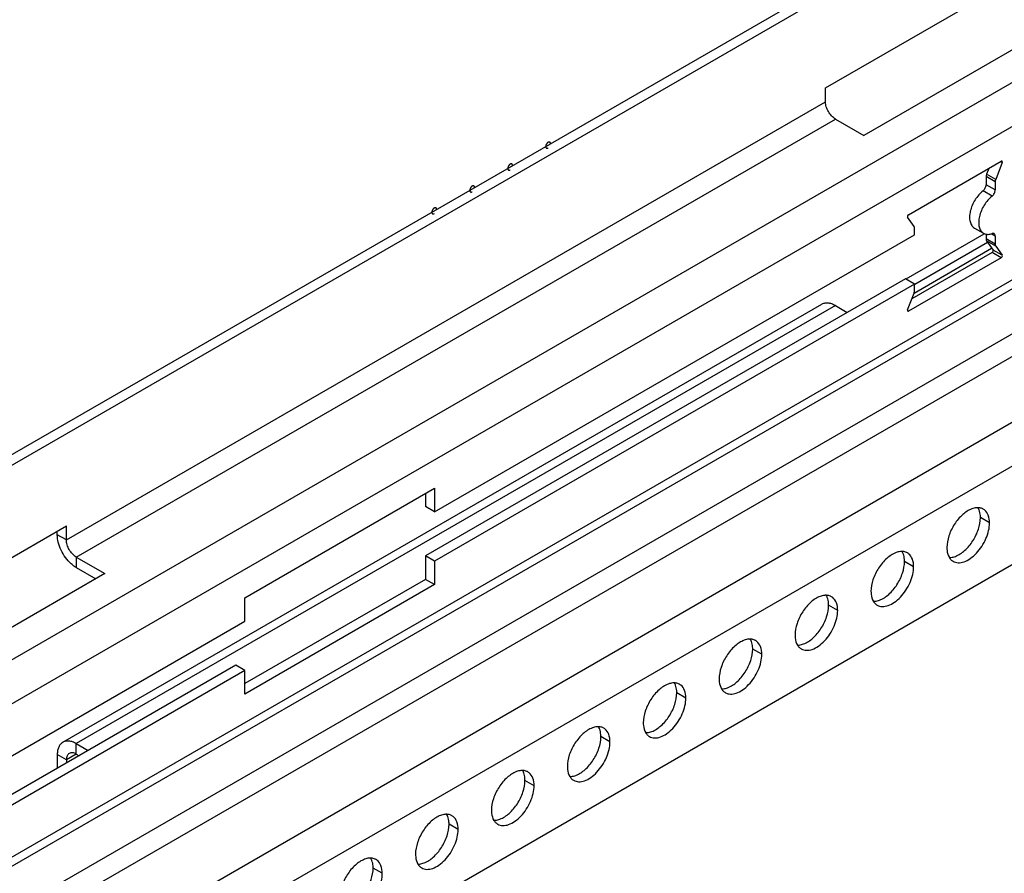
# Model space of a CAD drawing. Header units: inches. Extents: x 6 to 353, y 6 to 228.
# Tile 110 of 256: x 319.08 to 323.67, y 103.6 to 107.58. Entities that reach past the tile are written whole.
import ezdxf

# ---------------------------------------------------------------- set-up
doc = ezdxf.new("R2010")
doc.units = ezdxf.units.IN
doc.header["$LTSCALE"] = 19.946667
doc.header["$MEASUREMENT"] = 0
doc.layers.get('0').update_dxf_attribs({"linetype": 'CONTINUOUS'})
doc.layers.add('03_ALL_AXES', color=7, linetype='CONTINUOUS')
doc.layers.add('08_ALL_COSMETICS', color=7, linetype='CONTINUOUS')

msp = doc.modelspace()

# ---------------------------------------------------------------- linework, layer by layer
at = {"color": 7, "linetype": 'Continuous'}
for p, q in [((317.7691, 104.8174), (329.2291, 111.4338)), ((317.7691, 104.7684), (329.2291, 111.3848)), ((329.2291, 110.4769), (317.7691, 103.8605)), ((329.2291, 110.2727), (317.7691, 103.6563)), ((329.2291, 109.5583), (317.7691, 102.9419)), ((317.7691, 102.8996), (329.2291, 109.516)), ((329.2291, 109.3068), (317.7691, 102.6904)), ((329.2291, 109.2007), (317.7691, 102.5843)), ((317.7691, 102.2781), (329.2291, 108.8945)), ((317.7691, 102.074), (329.2291, 108.6904)), ((317.7691, 101.6143), (329.2291, 108.2307)), ((322.8362, 107.2636), (323.7201, 107.7739)), ((323.8991, 107.5521), (323.0152, 107.0418)), ((322.8362, 107.1983), (322.8362, 107.2636)), ((319.3007, 105.157), (322.8362, 107.1983)), ((319.3466, 105.0774), (322.8822, 107.1186)), ((322.8822, 107.1186), (323.0152, 107.0418)), ((323.5743, 106.5827), (323.2099, 106.3722)), ((323.591, 106.5433), (323.2523, 106.3478)), ((323.2485, 106.3076), (323.6095, 106.516)), ((319.2841, 104.214), (322.8197, 106.2553)), ((322.8822, 106.2491), (319.3466, 104.2079)), ((322.8822, 106.2491), (322.9373, 106.2172)), ((320.1315, 104.8876), (321.0154, 105.3979)), ((321.0154, 105.3979), (321.0154, 105.2881)), ((320.973, 105.3734), (320.973, 105.3126)), ((321.0154, 105.2881), (320.973, 105.3126)), ((318.4168, 104.7121), (319.3007, 105.2224)), ((319.3007, 105.157), (319.3007, 105.2224)), ((319.2582, 105.1815), (319.2582, 105.1979)), ((319.3007, 105.157), (319.2582, 105.1815)), ((319.3466, 105.0774), (319.3466, 105.0284)), ((319.3466, 105.0774), (319.4797, 105.0006)), ((320.973, 105.0831), (320.973, 104.9733)), ((321.0154, 105.0586), (320.973, 105.0831)), ((319.3466, 105.0284), (319.4373, 104.9761)), ((321.0154, 105.0586), (321.0154, 104.9488)), ((319.4797, 105.0006), (318.5958, 104.4903)), ((320.973, 104.9733), (320.1315, 104.4875)), ((321.0154, 104.9488), (320.973, 104.9733)), ((321.0154, 104.9488), (320.1315, 104.4385)), ((320.1315, 104.7778), (320.1315, 104.8876)), ((317.8444, 103.4573), (320.1315, 104.7778)), ((320.0891, 104.5728), (317.802, 103.2524)), ((320.1315, 104.5483), (320.0891, 104.5728)), ((320.1315, 104.5483), (317.8444, 103.2279)), ((320.1315, 104.4385), (320.1315, 104.5483)), ((319.3466, 104.1589), (319.3466, 104.2079)), ((319.3466, 104.2079), (319.4018, 104.176)), ((319.2582, 104.1568), (319.2582, 104.0931)), ((319.3007, 104.1323), (319.2582, 104.1568)), ((319.3466, 104.1589), (319.3007, 104.1323)), ((319.3466, 104.1589), (319.3594, 104.1515)), ((319.3007, 104.1323), (319.3007, 104.1176))]:
    msp.add_line(p, q, dxfattribs=at)
for points, knots in [([(322.8822, 107.1186), (322.8756, 107.1224), (322.8633, 107.1328), (322.8489, 107.1525), (322.839, 107.1748), (322.8362, 107.1907), (322.8362, 107.1983)], [0, 0, 0, 0, 0.237222, 0.499999, 0.762776, 1, 1, 1, 1]), ([(322.8822, 106.2491), (322.8767, 106.2522), (322.8658, 106.2574), (322.849, 106.2615), (322.8332, 106.2611), (322.8238, 106.2576), (322.8197, 106.2553)], [0, 0, 0, 0, 0.289537, 0.549107, 0.782244, 1, 1, 1, 1]), ([(319.3229, 105.0459), (319.3034, 105.0635), (319.2797, 105.0966), (319.2619, 105.1447), (319.2582, 105.1697), (319.2582, 105.1815)], [0, 0, 0, 0, 0.513232, 0.76865, 1, 1, 1, 1]), ([(319.3466, 105.0774), (319.3401, 105.0812), (319.3278, 105.0916), (319.3133, 105.1113), (319.3035, 105.1336), (319.3007, 105.1495), (319.3007, 105.157)], [0, 0, 0, 0, 0.237222, 0.499999, 0.762776, 1, 1, 1, 1]), ([(319.3466, 105.0284), (319.3446, 105.0296), (319.3362, 105.0348), (319.3285, 105.0409), (319.3229, 105.0459)], [0, 0, 0, 0, 0.238551, 1, 1, 1, 1]), ([(319.2841, 104.214), (319.28, 104.2117), (319.2723, 104.2052), (319.2641, 104.1917), (319.2592, 104.1752), (319.2582, 104.1631), (319.2582, 104.1568)], [0, 0, 0, 0, 0.217755, 0.450891, 0.710462, 1, 1, 1, 1]), ([(319.3466, 104.2079), (319.3412, 104.211), (319.3302, 104.2162), (319.3135, 104.2203), (319.2977, 104.2199), (319.2883, 104.2164), (319.2841, 104.214)], [0, 0, 0, 0, 0.289537, 0.549107, 0.782244, 1, 1, 1, 1]), ([(319.3141, 104.1621), (319.3098, 104.1595), (319.3022, 104.1501), (319.3007, 104.1385), (319.3007, 104.1323)], [0, 0, 0, 0, 0.449242, 1, 1, 1, 1]), ([(319.3466, 104.1589), (319.3413, 104.162), (319.3305, 104.1664), (319.3185, 104.1646), (319.3141, 104.1621)], [0, 0, 0, 0, 0.550756, 1, 1, 1, 1])]:
    msp.add_open_spline(points, degree=3, knots=knots, dxfattribs=at)
at = {"layer": '03_ALL_AXES', "color": 7, "linetype": 'Continuous'}
for p, q in [((323.223, 106.672), (323.655, 106.9215)), ((323.6593, 106.9154), (323.6291, 106.8375)), ((323.6593, 106.9154), (323.6535, 106.9187)), ((323.5967, 106.8878), (323.5867, 106.862)), ((323.6291, 106.8375), (323.5867, 106.862)), ((323.5843, 106.8504), (323.5843, 106.8126)), ((323.6267, 106.8259), (323.5843, 106.8504)), ((323.6267, 106.7881), (323.5843, 106.8126)), ((323.6267, 106.8259), (323.6267, 106.7881)), ((323.6124, 106.7597), (323.5699, 106.7842)), ((323.2489, 106.618), (323.2187, 106.661)), ((321.0154, 105.2881), (323.2513, 106.5789)), ((323.2513, 106.5789), (323.2513, 106.6092)), ((323.5298, 106.6107), (323.5722, 106.5862)), ((323.5843, 106.5824), (323.5843, 106.5597)), ((323.6267, 106.5731), (323.6109, 106.5823)), ((323.6267, 106.5352), (323.5843, 106.5597)), ((323.5867, 106.5509), (323.6169, 106.5079)), ((323.6291, 106.5264), (323.5867, 106.5509)), ((323.6267, 106.5731), (323.6267, 106.5352)), ((323.6126, 106.4969), (323.2389, 106.2811)), ((323.655, 106.4724), (323.6126, 106.4969)), ((323.6593, 106.4834), (323.6169, 106.5079)), ((323.6291, 106.5264), (323.6593, 106.4834)), ((323.655, 106.4724), (323.223, 106.2229)), ((323.2088, 106.374), (320.973, 105.0831)), ((323.2513, 106.3495), (321.0154, 105.0586)), ((323.2513, 106.3495), (323.2088, 106.374)), ((323.2513, 106.3185), (323.2513, 106.3495)), ((323.2187, 106.229), (323.2489, 106.3069)), ((323.223, 106.2229), (323.2205, 106.2244)), ((323.6002, 105.2364), (323.5578, 105.2609)), ((323.2467, 105.0323), (323.2042, 105.0568)), ((322.8931, 104.8282), (322.8507, 104.8527)), ((322.5396, 104.624), (322.4971, 104.6485)), ((322.186, 104.4199), (322.1436, 104.4444)), ((321.8325, 104.2158), (321.79, 104.2403)), ((321.4789, 104.0117), (321.4365, 104.0362)), ((321.1254, 103.8076), (321.0829, 103.832)), ((320.7718, 103.6034), (320.7294, 103.6279))]:
    msp.add_line(p, q, dxfattribs=at)
for centre, radius, start, end in [((323.5918, 106.6227), 0.0416, 259.2722, 264.0905), ((323.6174, 106.5772), 0.00844, 60.0807, 73.5625), ((323.5454, 105.2488), 0.0585, 84.9317, 89.9013), ((323.5476, 105.2599), 0.0471, 51.4033, 60.0287), ((323.1918, 105.0447), 0.0585, 84.9317, 89.9013), ((323.194, 105.0558), 0.0471, 51.4033, 60.0287), ((323.4542, 105.0982), 0.0471, 231.4033, 240.0287), ((322.8383, 104.8405), 0.0585, 84.9317, 89.9013), ((322.8405, 104.8516), 0.0471, 51.4033, 60.0287), ((323.1006, 104.8941), 0.0471, 231.4033, 240.0287), ((322.4847, 104.6364), 0.0585, 84.9317, 89.9013), ((322.4869, 104.6475), 0.0471, 51.4033, 60.0287), ((322.7471, 104.69), 0.0471, 231.4033, 240.0287), ((322.1312, 104.4323), 0.0585, 84.9317, 89.9013), ((322.1334, 104.4434), 0.0471, 51.4033, 60.0287), ((322.3935, 104.4859), 0.0471, 231.4033, 240.0287), ((321.7776, 104.2282), 0.0585, 84.9317, 89.9013), ((321.7798, 104.2393), 0.0471, 51.4033, 60.0287), ((322.04, 104.2817), 0.0471, 231.4033, 240.0287), ((321.4241, 104.024), 0.0585, 84.9317, 89.9013), ((321.4263, 104.0351), 0.0471, 51.4033, 60.0287), ((321.6864, 104.0776), 0.0471, 231.4033, 240.0287), ((321.0705, 103.8199), 0.0585, 84.9317, 89.9013), ((321.0727, 103.831), 0.0471, 51.4033, 60.0287), ((321.3329, 103.8735), 0.0471, 231.4033, 240.0287), ((320.717, 103.6158), 0.0585, 84.9317, 89.9013), ((320.7192, 103.6269), 0.0471, 51.4033, 60.0287), ((320.9793, 103.6694), 0.0471, 231.4033, 240.0287)]:
    msp.add_arc(centre, radius, start, end, dxfattribs=at)
for points, knots in [([(323.6585, 106.9218), (323.6583, 106.9219), (323.6571, 106.9224), (323.6558, 106.9219), (323.655, 106.9215)], [0, 0, 0, 0, 0.221806, 1, 1, 1, 1]), ([(323.6593, 106.9154), (323.6596, 106.916), (323.6602, 106.9181), (323.6598, 106.921), (323.6585, 106.9218)], [0, 0, 0, 0, 0.316875, 1, 1, 1, 1]), ([(323.5867, 106.862), (323.5863, 106.861), (323.585, 106.8573), (323.5843, 106.8533), (323.5843, 106.8504)], [0, 0, 0, 0, 0.266282, 1, 1, 1, 1]), ([(323.5699, 106.7842), (323.5743, 106.7877), (323.581, 106.7965), (323.5843, 106.8073), (323.5843, 106.8126)], [0, 0, 0, 0, 0.510797, 1, 1, 1, 1]), ([(323.6291, 106.8375), (323.6287, 106.8365), (323.6274, 106.8328), (323.6267, 106.8288), (323.6267, 106.8259)], [0, 0, 0, 0, 0.266282, 1, 1, 1, 1]), ([(323.5699, 106.7842), (323.5552, 106.7725), (323.5303, 106.7429), (323.5115, 106.6994), (323.5064, 106.6642), (323.5082, 106.6413), (323.5157, 106.6225), (323.5248, 106.6136), (323.5298, 106.6107)], [0, 0, 0, 0, 0.28277, 0.571211, 0.701249, 0.81532, 0.913113, 1, 1, 1, 1]), ([(323.6124, 106.7597), (323.6167, 106.7632), (323.6234, 106.772), (323.6267, 106.7828), (323.6267, 106.7881)], [0, 0, 0, 0, 0.510797, 1, 1, 1, 1]), ([(323.6124, 106.7597), (323.5977, 106.748), (323.5728, 106.7184), (323.5539, 106.6749), (323.5488, 106.6397), (323.5506, 106.6168), (323.5581, 106.598), (323.5672, 106.5891), (323.5722, 106.5862)], [0, 0, 0, 0, 0.28277, 0.571211, 0.701249, 0.81532, 0.913113, 1, 1, 1, 1]), ([(323.223, 106.672), (323.221, 106.6709), (323.2184, 106.6674), (323.2176, 106.6625), (323.2187, 106.661)], [0, 0, 0, 0, 0.544867, 1, 1, 1, 1]), ([(323.2513, 106.6092), (323.2513, 106.61), (323.2511, 106.6131), (323.2502, 106.6162), (323.2489, 106.618)], [0, 0, 0, 0, 0.27982, 1, 1, 1, 1]), ([(323.5875, 106.5813), (323.5895, 106.5811), (323.5979, 106.5808), (323.6063, 106.5827), (323.6124, 106.5849)], [0, 0, 0, 0, 0.233941, 1, 1, 1, 1]), ([(323.6197, 106.5853), (323.6192, 106.5855), (323.6167, 106.586), (323.6142, 106.5855), (323.6124, 106.5849)], [0, 0, 0, 0, 0.231423, 1, 1, 1, 1]), ([(323.6267, 106.5731), (323.6267, 106.5755), (323.6262, 106.5799), (323.6232, 106.5836), (323.6216, 106.5846)], [0, 0, 0, 0, 0.550507, 1, 1, 1, 1]), ([(323.5843, 106.5597), (323.5843, 106.5589), (323.5845, 106.5558), (323.5854, 106.5527), (323.5867, 106.5509)], [0, 0, 0, 0, 0.27982, 1, 1, 1, 1]), ([(323.6267, 106.5352), (323.6267, 106.5344), (323.6269, 106.5313), (323.6278, 106.5282), (323.6291, 106.5264)], [0, 0, 0, 0, 0.27982, 1, 1, 1, 1]), ([(323.6126, 106.4969), (323.6146, 106.498), (323.6172, 106.5015), (323.618, 106.5064), (323.6169, 106.5079)], [0, 0, 0, 0, 0.544867, 1, 1, 1, 1]), ([(323.655, 106.4724), (323.657, 106.4735), (323.6596, 106.477), (323.6604, 106.4819), (323.6593, 106.4834)], [0, 0, 0, 0, 0.544867, 1, 1, 1, 1]), ([(323.2489, 106.3069), (323.2493, 106.3079), (323.2506, 106.3116), (323.2513, 106.3156), (323.2513, 106.3185)], [0, 0, 0, 0, 0.266282, 1, 1, 1, 1]), ([(323.2187, 106.229), (323.2184, 106.2284), (323.2178, 106.2263), (323.2182, 106.2234), (323.2195, 106.2226)], [0, 0, 0, 0, 0.316875, 1, 1, 1, 1]), ([(323.2195, 106.2226), (323.2197, 106.2225), (323.2209, 106.2221), (323.2222, 106.2225), (323.223, 106.2229)], [0, 0, 0, 0, 0.221806, 1, 1, 1, 1]), ([(323.5181, 105.302), (323.5023, 105.2961), (323.4712, 105.275), (323.4347, 105.2309), (323.4091, 105.1783), (323.4015, 105.1399), (323.4015, 105.1217)], [0, 0, 0, 0, 0.22565, 0.487907, 0.756853, 1, 1, 1, 1]), ([(323.5455, 105.3073), (323.5433, 105.3073), (323.534, 105.3068), (323.5248, 105.3045), (323.5181, 105.302)], [0, 0, 0, 0, 0.235436, 1, 1, 1, 1]), ([(323.5518, 105.2967), (323.5514, 105.2977), (323.5499, 105.3015), (323.548, 105.3051), (323.5464, 105.3077)], [0, 0, 0, 0, 0.257173, 1, 1, 1, 1]), ([(323.5711, 105.3007), (323.5696, 105.3016), (323.5631, 105.3049), (323.556, 105.3066), (323.5505, 105.3071)], [0, 0, 0, 0, 0.245653, 1, 1, 1, 1]), ([(323.5578, 105.2609), (323.5578, 105.2642), (323.5573, 105.2763), (323.555, 105.2884), (323.5518, 105.2967)], [0, 0, 0, 0, 0.268124, 1, 1, 1, 1]), ([(323.6002, 105.2364), (323.6002, 105.2485), (323.5975, 105.2709), (323.5848, 105.2905), (323.577, 105.2967)], [0, 0, 0, 0, 0.547342, 1, 1, 1, 1]), ([(323.4412, 105.0806), (323.457, 105.0865), (323.4881, 105.1076), (323.5246, 105.1517), (323.5502, 105.2043), (323.5578, 105.2427), (323.5578, 105.2609)], [0, 0, 0, 0, 0.22565, 0.487907, 0.756853, 1, 1, 1, 1]), ([(323.4306, 105.0574), (323.4376, 105.0533), (323.4553, 105.0488), (323.4837, 105.0545), (323.5127, 105.0703), (323.5405, 105.0949), (323.565, 105.1264), (323.5843, 105.1621), (323.5969, 105.1992), (323.6002, 105.2244), (323.6002, 105.2364)], [0, 0, 0, 0, 0.086936, 0.18641, 0.303807, 0.437621, 0.582126, 0.729411, 0.871212, 1, 1, 1, 1]), ([(323.4015, 105.1217), (323.4015, 105.1172), (323.4023, 105.1011), (323.4068, 105.0848), (323.413, 105.0749)], [0, 0, 0, 0, 0.276625, 1, 1, 1, 1]), ([(323.1646, 105.0979), (323.1487, 105.0919), (323.1177, 105.0709), (323.0812, 105.0268), (323.0556, 104.9742), (323.048, 104.9358), (323.048, 104.9176)], [0, 0, 0, 0, 0.22565, 0.487907, 0.756853, 1, 1, 1, 1]), ([(323.1919, 105.1032), (323.1897, 105.1032), (323.1804, 105.1027), (323.1712, 105.1004), (323.1646, 105.0979)], [0, 0, 0, 0, 0.235436, 1, 1, 1, 1]), ([(323.1983, 105.0926), (323.1979, 105.0935), (323.1963, 105.0973), (323.1944, 105.101), (323.1928, 105.1036)], [0, 0, 0, 0, 0.257173, 1, 1, 1, 1]), ([(323.2176, 105.0966), (323.216, 105.0975), (323.2096, 105.1007), (323.2024, 105.1025), (323.197, 105.103)], [0, 0, 0, 0, 0.245653, 1, 1, 1, 1]), ([(323.2042, 105.0568), (323.2042, 105.06), (323.2038, 105.0721), (323.2014, 105.0843), (323.1983, 105.0926)], [0, 0, 0, 0, 0.268124, 1, 1, 1, 1]), ([(323.2467, 105.0323), (323.2467, 105.0444), (323.2439, 105.0668), (323.2312, 105.0864), (323.2234, 105.0926)], [0, 0, 0, 0, 0.547342, 1, 1, 1, 1]), ([(323.413, 105.0749), (323.4138, 105.0736), (323.4171, 105.0686), (323.4213, 105.0641), (323.4248, 105.0614)], [0, 0, 0, 0, 0.258072, 1, 1, 1, 1]), ([(323.4138, 105.0753), (323.416, 105.0753), (323.4254, 105.0758), (323.4345, 105.0781), (323.4412, 105.0806)], [0, 0, 0, 0, 0.235436, 1, 1, 1, 1]), ([(323.0771, 104.8533), (323.0841, 104.8492), (323.1017, 104.8447), (323.1301, 104.8504), (323.1591, 104.8662), (323.1869, 104.8908), (323.2114, 104.9222), (323.2308, 104.958), (323.2433, 104.995), (323.2467, 105.0203), (323.2467, 105.0323)], [0, 0, 0, 0, 0.086936, 0.18641, 0.303807, 0.437621, 0.582126, 0.729411, 0.871212, 1, 1, 1, 1]), ([(323.0876, 104.8765), (323.1035, 104.8824), (323.1346, 104.9035), (323.171, 104.9475), (323.1967, 105.0002), (323.2042, 105.0386), (323.2042, 105.0568)], [0, 0, 0, 0, 0.22565, 0.487907, 0.756853, 1, 1, 1, 1]), ([(322.811, 104.8937), (322.7952, 104.8878), (322.7641, 104.8668), (322.7276, 104.8227), (322.702, 104.7701), (322.6944, 104.7317), (322.6944, 104.7134)], [0, 0, 0, 0, 0.22565, 0.487907, 0.756853, 1, 1, 1, 1]), ([(322.8384, 104.8991), (322.8362, 104.8991), (322.8269, 104.8986), (322.8177, 104.8962), (322.811, 104.8937)], [0, 0, 0, 0, 0.235436, 1, 1, 1, 1]), ([(322.8447, 104.8884), (322.8443, 104.8894), (322.8428, 104.8932), (322.8409, 104.8969), (322.8393, 104.8995)], [0, 0, 0, 0, 0.257173, 1, 1, 1, 1]), ([(322.864, 104.8925), (322.8625, 104.8934), (322.856, 104.8966), (322.8489, 104.8983), (322.8434, 104.8988)], [0, 0, 0, 0, 0.245653, 1, 1, 1, 1]), ([(322.8507, 104.8527), (322.8507, 104.8559), (322.8502, 104.868), (322.8479, 104.8802), (322.8447, 104.8884)], [0, 0, 0, 0, 0.268124, 1, 1, 1, 1]), ([(322.8931, 104.8282), (322.8931, 104.8403), (322.8904, 104.8627), (322.8777, 104.8822), (322.8699, 104.8885)], [0, 0, 0, 0, 0.547342, 1, 1, 1, 1]), ([(323.048, 104.9176), (323.048, 104.9131), (323.0488, 104.897), (323.0532, 104.8807), (323.0594, 104.8707)], [0, 0, 0, 0, 0.276625, 1, 1, 1, 1]), ([(322.7341, 104.6724), (322.7499, 104.6783), (322.781, 104.6993), (322.8175, 104.7434), (322.8431, 104.7961), (322.8507, 104.8344), (322.8507, 104.8527)], [0, 0, 0, 0, 0.22565, 0.487907, 0.756853, 1, 1, 1, 1]), ([(323.0594, 104.8707), (323.0602, 104.8694), (323.0636, 104.8645), (323.0677, 104.86), (323.0712, 104.8572)], [0, 0, 0, 0, 0.258072, 1, 1, 1, 1]), ([(323.0603, 104.8712), (323.0625, 104.8712), (323.0718, 104.8716), (323.081, 104.874), (323.0876, 104.8765)], [0, 0, 0, 0, 0.235436, 1, 1, 1, 1]), ([(322.7235, 104.6491), (322.7305, 104.6451), (322.7482, 104.6405), (322.7766, 104.6462), (322.8055, 104.6621), (322.8334, 104.6867), (322.8579, 104.7181), (322.8772, 104.7538), (322.8898, 104.7909), (322.8931, 104.8162), (322.8931, 104.8282)], [0, 0, 0, 0, 0.086936, 0.18641, 0.303807, 0.437621, 0.582126, 0.729411, 0.871212, 1, 1, 1, 1]), ([(322.6944, 104.7134), (322.6944, 104.709), (322.6952, 104.6929), (322.6997, 104.6766), (322.7059, 104.6666)], [0, 0, 0, 0, 0.276625, 1, 1, 1, 1]), ([(322.4575, 104.6896), (322.4416, 104.6837), (322.4106, 104.6626), (322.3741, 104.6186), (322.3484, 104.5659), (322.3409, 104.5275), (322.3409, 104.5093)], [0, 0, 0, 0, 0.22565, 0.487907, 0.756853, 1, 1, 1, 1]), ([(322.4848, 104.6949), (322.4826, 104.6949), (322.4733, 104.6945), (322.4641, 104.6921), (322.4575, 104.6896)], [0, 0, 0, 0, 0.235436, 1, 1, 1, 1]), ([(322.4911, 104.6843), (322.4908, 104.6853), (322.4892, 104.6891), (322.4873, 104.6928), (322.4857, 104.6954)], [0, 0, 0, 0, 0.257173, 1, 1, 1, 1]), ([(322.5105, 104.6884), (322.5089, 104.6892), (322.5025, 104.6925), (322.4953, 104.6942), (322.4899, 104.6947)], [0, 0, 0, 0, 0.245653, 1, 1, 1, 1]), ([(322.4971, 104.6485), (322.4971, 104.6518), (322.4967, 104.6639), (322.4943, 104.676), (322.4911, 104.6843)], [0, 0, 0, 0, 0.268124, 1, 1, 1, 1]), ([(322.5396, 104.624), (322.5396, 104.6361), (322.5368, 104.6585), (322.5241, 104.6781), (322.5163, 104.6844)], [0, 0, 0, 0, 0.547342, 1, 1, 1, 1]), ([(322.7059, 104.6666), (322.7067, 104.6653), (322.71, 104.6603), (322.7142, 104.6559), (322.7177, 104.6531)], [0, 0, 0, 0, 0.258072, 1, 1, 1, 1]), ([(322.7067, 104.667), (322.7089, 104.667), (322.7183, 104.6675), (322.7274, 104.6699), (322.7341, 104.6724)], [0, 0, 0, 0, 0.235436, 1, 1, 1, 1]), ([(322.37, 104.445), (322.377, 104.441), (322.3946, 104.4364), (322.423, 104.4421), (322.452, 104.4579), (322.4798, 104.4826), (322.5043, 104.514), (322.5237, 104.5497), (322.5362, 104.5868), (322.5396, 104.612), (322.5396, 104.624)], [0, 0, 0, 0, 0.086936, 0.18641, 0.303807, 0.437621, 0.582126, 0.729411, 0.871212, 1, 1, 1, 1]), ([(322.3805, 104.4682), (322.3964, 104.4742), (322.4275, 104.4952), (322.4639, 104.5393), (322.4896, 104.5919), (322.4971, 104.6303), (322.4971, 104.6485)], [0, 0, 0, 0, 0.22565, 0.487907, 0.756853, 1, 1, 1, 1]), ([(322.1039, 104.4855), (322.0881, 104.4796), (322.057, 104.4585), (322.0205, 104.4144), (321.9949, 104.3618), (321.9873, 104.3234), (321.9873, 104.3052)], [0, 0, 0, 0, 0.22565, 0.487907, 0.756853, 1, 1, 1, 1]), ([(322.1313, 104.4908), (322.1291, 104.4908), (322.1198, 104.4903), (322.1106, 104.488), (322.1039, 104.4855)], [0, 0, 0, 0, 0.235436, 1, 1, 1, 1]), ([(322.1376, 104.4802), (322.1372, 104.4812), (322.1357, 104.485), (322.1338, 104.4886), (322.1322, 104.4912)], [0, 0, 0, 0, 0.257173, 1, 1, 1, 1]), ([(322.1569, 104.4842), (322.1554, 104.4851), (322.1489, 104.4884), (322.1418, 104.4901), (322.1363, 104.4906)], [0, 0, 0, 0, 0.245653, 1, 1, 1, 1]), ([(322.1436, 104.4444), (322.1436, 104.4477), (322.1431, 104.4598), (322.1408, 104.4719), (322.1376, 104.4802)], [0, 0, 0, 0, 0.268124, 1, 1, 1, 1]), ([(322.186, 104.4199), (322.186, 104.432), (322.1832, 104.4544), (322.1706, 104.474), (322.1628, 104.4802)], [0, 0, 0, 0, 0.547342, 1, 1, 1, 1]), ([(322.3409, 104.5093), (322.3409, 104.5049), (322.3417, 104.4887), (322.3461, 104.4724), (322.3523, 104.4625)], [0, 0, 0, 0, 0.276625, 1, 1, 1, 1]), ([(322.3532, 104.4629), (322.3554, 104.4629), (322.3647, 104.4634), (322.3739, 104.4657), (322.3805, 104.4682)], [0, 0, 0, 0, 0.235436, 1, 1, 1, 1]), ([(322.027, 104.2641), (322.0428, 104.27), (322.0739, 104.2911), (322.1104, 104.3352), (322.136, 104.3878), (322.1436, 104.4262), (322.1436, 104.4444)], [0, 0, 0, 0, 0.22565, 0.487907, 0.756853, 1, 1, 1, 1]), ([(322.3523, 104.4625), (322.3531, 104.4612), (322.3565, 104.4562), (322.3606, 104.4518), (322.3641, 104.449)], [0, 0, 0, 0, 0.258072, 1, 1, 1, 1]), ([(322.0164, 104.2409), (322.0234, 104.2368), (322.0411, 104.2323), (322.0695, 104.238), (322.0984, 104.2538), (322.1262, 104.2784), (322.1508, 104.3099), (322.1701, 104.3456), (322.1826, 104.3827), (322.186, 104.4079), (322.186, 104.4199)], [0, 0, 0, 0, 0.086936, 0.18641, 0.303807, 0.437621, 0.582126, 0.729411, 0.871212, 1, 1, 1, 1]), ([(321.7777, 104.2867), (321.7755, 104.2867), (321.7662, 104.2862), (321.757, 104.2839), (321.7504, 104.2814)], [0, 0, 0, 0, 0.235436, 1, 1, 1, 1]), ([(321.784, 104.2761), (321.7837, 104.2771), (321.7821, 104.2809), (321.7802, 104.2845), (321.7786, 104.2871)], [0, 0, 0, 0, 0.257173, 1, 1, 1, 1]), ([(321.8034, 104.2801), (321.8018, 104.281), (321.7954, 104.2842), (321.7882, 104.286), (321.7828, 104.2865)], [0, 0, 0, 0, 0.245653, 1, 1, 1, 1]), ([(321.9873, 104.3052), (321.9873, 104.3007), (321.9881, 104.2846), (321.9926, 104.2683), (321.9987, 104.2584)], [0, 0, 0, 0, 0.276625, 1, 1, 1, 1]), ([(321.7504, 104.2814), (321.7345, 104.2755), (321.7035, 104.2544), (321.667, 104.2103), (321.6413, 104.1577), (321.6338, 104.1193), (321.6338, 104.1011)], [0, 0, 0, 0, 0.22565, 0.487907, 0.756853, 1, 1, 1, 1]), ([(321.6734, 104.06), (321.6893, 104.0659), (321.7203, 104.087), (321.7568, 104.1311), (321.7825, 104.1837), (321.79, 104.2221), (321.79, 104.2403)], [0, 0, 0, 0, 0.22565, 0.487907, 0.756853, 1, 1, 1, 1]), ([(321.79, 104.2403), (321.79, 104.2435), (321.7896, 104.2557), (321.7872, 104.2678), (321.784, 104.2761)], [0, 0, 0, 0, 0.268124, 1, 1, 1, 1]), ([(321.8325, 104.2158), (321.8325, 104.2279), (321.8297, 104.2503), (321.817, 104.2699), (321.8092, 104.2761)], [0, 0, 0, 0, 0.547342, 1, 1, 1, 1]), ([(321.9987, 104.2584), (321.9996, 104.2571), (322.0029, 104.2521), (322.0071, 104.2477), (322.0106, 104.2449)], [0, 0, 0, 0, 0.258072, 1, 1, 1, 1]), ([(321.9996, 104.2588), (322.0018, 104.2588), (322.0111, 104.2593), (322.0203, 104.2616), (322.027, 104.2641)], [0, 0, 0, 0, 0.235436, 1, 1, 1, 1]), ([(321.6629, 104.0368), (321.6699, 104.0327), (321.6875, 104.0282), (321.7159, 104.0339), (321.7449, 104.0497), (321.7727, 104.0743), (321.7972, 104.1057), (321.8166, 104.1415), (321.8291, 104.1785), (321.8325, 104.2038), (321.8325, 104.2158)], [0, 0, 0, 0, 0.086936, 0.18641, 0.303807, 0.437621, 0.582126, 0.729411, 0.871212, 1, 1, 1, 1]), ([(321.6338, 104.1011), (321.6338, 104.0966), (321.6346, 104.0805), (321.639, 104.0642), (321.6452, 104.0543)], [0, 0, 0, 0, 0.276625, 1, 1, 1, 1]), ([(321.3968, 104.0773), (321.381, 104.0713), (321.3499, 104.0503), (321.3134, 104.0062), (321.2878, 103.9536), (321.2802, 103.9152), (321.2802, 103.897)], [0, 0, 0, 0, 0.22565, 0.487907, 0.756853, 1, 1, 1, 1]), ([(321.4242, 104.0826), (321.422, 104.0826), (321.4127, 104.0821), (321.4035, 104.0797), (321.3968, 104.0773)], [0, 0, 0, 0, 0.235436, 1, 1, 1, 1]), ([(321.4305, 104.0719), (321.4301, 104.0729), (321.4286, 104.0767), (321.4267, 104.0804), (321.4251, 104.083)], [0, 0, 0, 0, 0.257173, 1, 1, 1, 1]), ([(321.4498, 104.076), (321.4483, 104.0769), (321.4418, 104.0801), (321.4346, 104.0819), (321.4292, 104.0823)], [0, 0, 0, 0, 0.245653, 1, 1, 1, 1]), ([(321.4365, 104.0362), (321.4365, 104.0394), (321.436, 104.0515), (321.4337, 104.0637), (321.4305, 104.0719)], [0, 0, 0, 0, 0.268124, 1, 1, 1, 1]), ([(321.4789, 104.0117), (321.4789, 104.0238), (321.4761, 104.0462), (321.4635, 104.0658), (321.4557, 104.072)], [0, 0, 0, 0, 0.547342, 1, 1, 1, 1]), ([(321.6461, 104.0547), (321.6483, 104.0547), (321.6576, 104.0551), (321.6668, 104.0575), (321.6734, 104.06)], [0, 0, 0, 0, 0.235436, 1, 1, 1, 1]), ([(321.3093, 103.8326), (321.3163, 103.8286), (321.334, 103.8241), (321.3623, 103.8297), (321.3913, 103.8456), (321.4191, 103.8702), (321.4437, 103.9016), (321.463, 103.9373), (321.4755, 103.9744), (321.4789, 103.9997), (321.4789, 104.0117)], [0, 0, 0, 0, 0.086936, 0.18641, 0.303807, 0.437621, 0.582126, 0.729411, 0.871212, 1, 1, 1, 1]), ([(321.3199, 103.8559), (321.3357, 103.8618), (321.3668, 103.8829), (321.4033, 103.9269), (321.4289, 103.9796), (321.4365, 104.0179), (321.4365, 104.0362)], [0, 0, 0, 0, 0.22565, 0.487907, 0.756853, 1, 1, 1, 1]), ([(321.6452, 104.0543), (321.646, 104.0529), (321.6494, 104.048), (321.6535, 104.0435), (321.657, 104.0408)], [0, 0, 0, 0, 0.258072, 1, 1, 1, 1]), ([(321.0433, 103.8731), (321.0274, 103.8672), (320.9963, 103.8462), (320.9599, 103.8021), (320.9342, 103.7494), (320.9267, 103.7111), (320.9267, 103.6928)], [0, 0, 0, 0, 0.22565, 0.487907, 0.756853, 1, 1, 1, 1]), ([(321.0706, 103.8785), (321.0684, 103.8785), (321.0591, 103.878), (321.0499, 103.8756), (321.0433, 103.8731)], [0, 0, 0, 0, 0.235436, 1, 1, 1, 1]), ([(321.0769, 103.8678), (321.0766, 103.8688), (321.075, 103.8726), (321.0731, 103.8763), (321.0715, 103.8789)], [0, 0, 0, 0, 0.257173, 1, 1, 1, 1]), ([(321.0963, 103.8719), (321.0947, 103.8728), (321.0883, 103.876), (321.0811, 103.8777), (321.0757, 103.8782)], [0, 0, 0, 0, 0.245653, 1, 1, 1, 1]), ([(321.2802, 103.897), (321.2802, 103.8925), (321.281, 103.8764), (321.2855, 103.8601), (321.2916, 103.8501)], [0, 0, 0, 0, 0.276625, 1, 1, 1, 1]), ([(320.9663, 103.6518), (320.9822, 103.6577), (321.0132, 103.6787), (321.0497, 103.7228), (321.0754, 103.7754), (321.0829, 103.8138), (321.0829, 103.832)], [0, 0, 0, 0, 0.22565, 0.487907, 0.756853, 1, 1, 1, 1]), ([(321.0829, 103.832), (321.0829, 103.8353), (321.0825, 103.8474), (321.0801, 103.8595), (321.0769, 103.8678)], [0, 0, 0, 0, 0.268124, 1, 1, 1, 1]), ([(321.1254, 103.8076), (321.1254, 103.8196), (321.1226, 103.8421), (321.1099, 103.8616), (321.1021, 103.8679)], [0, 0, 0, 0, 0.547342, 1, 1, 1, 1]), ([(321.2916, 103.8501), (321.2925, 103.8488), (321.2958, 103.8438), (321.3, 103.8394), (321.3035, 103.8366)], [0, 0, 0, 0, 0.258072, 1, 1, 1, 1]), ([(321.2925, 103.8506), (321.2947, 103.8505), (321.304, 103.851), (321.3132, 103.8534), (321.3199, 103.8559)], [0, 0, 0, 0, 0.235436, 1, 1, 1, 1]), ([(320.9558, 103.6285), (320.9628, 103.6245), (320.9804, 103.6199), (321.0088, 103.6256), (321.0378, 103.6415), (321.0656, 103.6661), (321.0901, 103.6975), (321.1095, 103.7332), (321.122, 103.7703), (321.1254, 103.7955), (321.1254, 103.8076)], [0, 0, 0, 0, 0.086936, 0.18641, 0.303807, 0.437621, 0.582126, 0.729411, 0.871212, 1, 1, 1, 1]), ([(320.9267, 103.6928), (320.9267, 103.6884), (320.9275, 103.6723), (320.9319, 103.656), (320.9381, 103.646)], [0, 0, 0, 0, 0.276625, 1, 1, 1, 1]), ([(320.6897, 103.669), (320.6739, 103.6631), (320.6428, 103.642), (320.6063, 103.5979), (320.5807, 103.5453), (320.5731, 103.5069), (320.5731, 103.4887)], [0, 0, 0, 0, 0.22565, 0.487907, 0.756853, 1, 1, 1, 1]), ([(320.7171, 103.6743), (320.7149, 103.6743), (320.7055, 103.6739), (320.6964, 103.6715), (320.6897, 103.669)], [0, 0, 0, 0, 0.235436, 1, 1, 1, 1]), ([(320.7234, 103.6637), (320.723, 103.6647), (320.7215, 103.6685), (320.7196, 103.6722), (320.7179, 103.6747)], [0, 0, 0, 0, 0.257173, 1, 1, 1, 1]), ([(320.7427, 103.6677), (320.7412, 103.6686), (320.7347, 103.6719), (320.7275, 103.6736), (320.7221, 103.6741)], [0, 0, 0, 0, 0.245653, 1, 1, 1, 1]), ([(320.7294, 103.6279), (320.7294, 103.6312), (320.7289, 103.6433), (320.7266, 103.6554), (320.7234, 103.6637)], [0, 0, 0, 0, 0.268124, 1, 1, 1, 1]), ([(320.7718, 103.6034), (320.7718, 103.6155), (320.769, 103.6379), (320.7564, 103.6575), (320.7486, 103.6638)], [0, 0, 0, 0, 0.547342, 1, 1, 1, 1]), ([(320.9381, 103.646), (320.9389, 103.6447), (320.9423, 103.6397), (320.9464, 103.6353), (320.9499, 103.6325)], [0, 0, 0, 0, 0.258072, 1, 1, 1, 1]), ([(320.939, 103.6464), (320.9412, 103.6464), (320.9505, 103.6469), (320.9597, 103.6493), (320.9663, 103.6518)], [0, 0, 0, 0, 0.235436, 1, 1, 1, 1]), ([(320.6022, 103.4244), (320.6092, 103.4204), (320.6269, 103.4158), (320.6552, 103.4215), (320.6842, 103.4373), (320.712, 103.462), (320.7366, 103.4934), (320.7559, 103.5291), (320.7684, 103.5662), (320.7718, 103.5914), (320.7718, 103.6034)], [0, 0, 0, 0, 0.086936, 0.18641, 0.303807, 0.437621, 0.582126, 0.729411, 0.871212, 1, 1, 1, 1]), ([(320.6128, 103.4476), (320.6286, 103.4536), (320.6597, 103.4746), (320.6962, 103.5187), (320.7218, 103.5713), (320.7294, 103.6097), (320.7294, 103.6279)], [0, 0, 0, 0, 0.22565, 0.487907, 0.756853, 1, 1, 1, 1])]:
    msp.add_open_spline(points, degree=3, knots=knots, dxfattribs=at)
msp.add_open_spline([(323.5722, 106.5862), (323.5759, 106.5841), (323.58, 106.5826), (323.5841, 106.5818)], degree=3, dxfattribs=at)
at = {"layer": '08_ALL_COSMETICS', "color": 7, "linetype": 'Continuous'}
for points, knots in [([(321.5443, 107.0101), (321.5439, 107.0098), (321.5434, 107.0094), (321.5427, 107.0089), (321.5421, 107.0086), (321.5416, 107.008), (321.5411, 107.0076), (321.5405, 107.0071), (321.54, 107.0066), (321.5395, 107.006), (321.539, 107.0054), (321.5385, 107.0048), (321.538, 107.0043), (321.5376, 107.0036), (321.5372, 107.0029), (321.5368, 107.0023), (321.5363, 107.0016), (321.536, 107.0009), (321.5356, 107.0002), (321.5353, 106.9995), (321.5349, 106.9988), (321.5347, 106.9981), (321.5344, 106.9974), (321.5341, 106.9967), (321.5338, 106.996), (321.5337, 106.9953), (321.5335, 106.9946), (321.5334, 106.9939), (321.5332, 106.9932), (321.5332, 106.9925), (321.5331, 106.9916), (321.533, 106.9909), (321.533, 106.9905)], [0, 0, 0, 0, 0.0625, 0.09375, 0.125, 0.15625, 0.1875, 0.21875, 0.25, 0.28125, 0.3125, 0.34375, 0.375, 0.40625, 0.4375, 0.46875, 0.5, 0.53125, 0.5625, 0.59375, 0.625, 0.65625, 0.6875, 0.71875, 0.75, 0.78125, 0.8125, 0.84375, 0.875, 0.90625, 0.9375, 1, 1, 1, 1]), ([(321.533, 106.9905), (321.533, 106.9901), (321.5331, 106.9895), (321.5332, 106.9887), (321.5332, 106.988), (321.5334, 106.9875), (321.5335, 106.987), (321.5337, 106.9866), (321.5338, 106.9862), (321.5338, 106.986), (321.534, 106.9858), (321.5342, 106.9855), (321.5344, 106.9852), (321.5346, 106.9848), (321.5348, 106.9845), (321.5349, 106.9843), (321.5351, 106.9842), (321.5353, 106.984), (321.5356, 106.9837), (321.5359, 106.9835), (321.5361, 106.9833), (321.5363, 106.9831), (321.5365, 106.9831), (321.5368, 106.983), (321.5372, 106.9828), (321.5375, 106.9827), (321.5378, 106.9826), (321.538, 106.9825), (321.5383, 106.9825), (321.5386, 106.9825), (321.539, 106.9825), (321.5394, 106.9824), (321.5397, 106.9824), (321.54, 106.9824), (321.5402, 106.9825), (321.5406, 106.9826), (321.541, 106.9827), (321.5415, 106.9828), (321.5418, 106.9828), (321.5421, 106.9829), (321.5424, 106.983), (321.5427, 106.9832), (321.5434, 106.9835), (321.5439, 106.9838), (321.5443, 106.9839)], [0, 0, 0, 0, 0.0625, 0.09375, 0.125, 0.15625, 0.1875, 0.21875, 0.234375, 0.25, 0.265625, 0.28125, 0.3125, 0.34375, 0.359375, 0.375, 0.390625, 0.40625, 0.4375, 0.46875, 0.484375, 0.5, 0.515625, 0.53125, 0.5625, 0.59375, 0.609375, 0.625, 0.640625, 0.65625, 0.6875, 0.71875, 0.734375, 0.75, 0.765625, 0.78125, 0.8125, 0.84375, 0.859375, 0.875, 0.890625, 0.90625, 0.9375, 1, 1, 1, 1]), ([(321.5556, 107.0035), (321.5556, 107.0039), (321.5555, 107.0045), (321.5555, 107.0053), (321.5554, 107.006), (321.5552, 107.0065), (321.5551, 107.007), (321.555, 107.0074), (321.5548, 107.0078), (321.5548, 107.008), (321.5546, 107.0082), (321.5545, 107.0085), (321.5543, 107.0088), (321.554, 107.0092), (321.5539, 107.0095), (321.5538, 107.0097), (321.5536, 107.0098), (321.5533, 107.01), (321.553, 107.0103), (321.5527, 107.0105), (321.5525, 107.0107), (321.5523, 107.0109), (321.5521, 107.0109), (321.5518, 107.011), (321.5515, 107.0112), (321.5511, 107.0113), (321.5508, 107.0114), (321.5506, 107.0115), (321.5504, 107.0115), (321.55, 107.0115), (321.5496, 107.0115), (321.5492, 107.0116), (321.5489, 107.0116), (321.5487, 107.0116), (321.5484, 107.0115), (321.548, 107.0114), (321.5476, 107.0113), (321.5472, 107.0112), (321.5468, 107.0112), (321.5466, 107.0111), (321.5463, 107.011), (321.5459, 107.0108), (321.5452, 107.0105), (321.5447, 107.0102), (321.5443, 107.0101)], [0, 0, 0, 0, 0.0625, 0.09375, 0.125, 0.15625, 0.1875, 0.21875, 0.234375, 0.25, 0.265625, 0.28125, 0.3125, 0.34375, 0.359375, 0.375, 0.390625, 0.40625, 0.4375, 0.46875, 0.484375, 0.5, 0.515625, 0.53125, 0.5625, 0.59375, 0.609375, 0.625, 0.640625, 0.65625, 0.6875, 0.71875, 0.734375, 0.75, 0.765625, 0.78125, 0.8125, 0.84375, 0.859375, 0.875, 0.890625, 0.90625, 0.9375, 1, 1, 1, 1]), ([(321.3675, 106.908), (321.3672, 106.9078), (321.3666, 106.9074), (321.3659, 106.9069), (321.3653, 106.9065), (321.3648, 106.906), (321.3643, 106.9055), (321.3638, 106.905), (321.3632, 106.9046), (321.3627, 106.9039), (321.3622, 106.9034), (321.3618, 106.9028), (321.3613, 106.9022), (321.3608, 106.9015), (321.3604, 106.9009), (321.36, 106.9002), (321.3595, 106.8996), (321.3592, 106.8989), (321.3588, 106.8982), (321.3585, 106.8975), (321.3581, 106.8968), (321.3579, 106.8961), (321.3576, 106.8954), (321.3574, 106.8946), (321.3571, 106.8939), (321.3569, 106.8932), (321.3568, 106.8925), (321.3566, 106.8918), (321.3564, 106.8911), (321.3564, 106.8904), (321.3563, 106.8895), (321.3563, 106.8889), (321.3562, 106.8884)], [0, 0, 0, 0, 0.0625, 0.09375, 0.125, 0.15625, 0.1875, 0.21875, 0.25, 0.28125, 0.3125, 0.34375, 0.375, 0.40625, 0.4375, 0.46875, 0.5, 0.53125, 0.5625, 0.59375, 0.625, 0.65625, 0.6875, 0.71875, 0.75, 0.78125, 0.8125, 0.84375, 0.875, 0.90625, 0.9375, 1, 1, 1, 1]), ([(321.3789, 106.9015), (321.3788, 106.9019), (321.3788, 106.9025), (321.3787, 106.9033), (321.3787, 106.9039), (321.3785, 106.9044), (321.3783, 106.9049), (321.3782, 106.9054), (321.3781, 106.9057), (321.378, 106.906), (321.3779, 106.9062), (321.3777, 106.9064), (321.3775, 106.9068), (321.3773, 106.9071), (321.3771, 106.9074), (321.377, 106.9076), (321.3768, 106.9078), (321.3765, 106.908), (321.3762, 106.9082), (321.376, 106.9085), (321.3757, 106.9086), (321.3755, 106.9088), (321.3753, 106.9089), (321.375, 106.909), (321.3747, 106.9091), (321.3743, 106.9092), (321.374, 106.9093), (321.3738, 106.9094), (321.3736, 106.9094), (321.3733, 106.9095), (321.3729, 106.9095), (321.3725, 106.9095), (321.3721, 106.9095), (321.3719, 106.9095), (321.3716, 106.9094), (321.3713, 106.9094), (321.3708, 106.9093), (321.3704, 106.9092), (321.37, 106.9091), (321.3698, 106.9091), (321.3695, 106.9089), (321.3691, 106.9087), (321.3685, 106.9084), (321.3679, 106.9082), (321.3675, 106.908)], [0, 0, 0, 0, 0.0625, 0.09375, 0.125, 0.15625, 0.1875, 0.21875, 0.234375, 0.25, 0.265625, 0.28125, 0.3125, 0.34375, 0.359375, 0.375, 0.390625, 0.40625, 0.4375, 0.46875, 0.484375, 0.5, 0.515625, 0.53125, 0.5625, 0.59375, 0.609375, 0.625, 0.640625, 0.65625, 0.6875, 0.71875, 0.734375, 0.75, 0.765625, 0.78125, 0.8125, 0.84375, 0.859375, 0.875, 0.890625, 0.90625, 0.9375, 1, 1, 1, 1]), ([(321.3562, 106.8884), (321.3563, 106.888), (321.3563, 106.8874), (321.3564, 106.8866), (321.3564, 106.886), (321.3566, 106.8855), (321.3568, 106.885), (321.3569, 106.8845), (321.357, 106.8842), (321.3571, 106.8839), (321.3572, 106.8837), (321.3574, 106.8834), (321.3576, 106.8831), (321.3578, 106.8827), (321.358, 106.8825), (321.3581, 106.8823), (321.3583, 106.8821), (321.3585, 106.8819), (321.3588, 106.8817), (321.3591, 106.8814), (321.3594, 106.8812), (321.3595, 106.8811), (321.3598, 106.881), (321.36, 106.8809), (321.3604, 106.8808), (321.3607, 106.8806), (321.361, 106.8805), (321.3612, 106.8804), (321.3615, 106.8804), (321.3618, 106.8804), (321.3622, 106.8804), (321.3626, 106.8804), (321.3629, 106.8804), (321.3632, 106.8803), (321.3635, 106.8804), (321.3638, 106.8805), (321.3642, 106.8806), (321.3647, 106.8807), (321.365, 106.8808), (321.3653, 106.8808), (321.3656, 106.881), (321.366, 106.8811), (321.3666, 106.8814), (321.3672, 106.8817), (321.3675, 106.8819)], [0, 0, 0, 0, 0.0625, 0.09375, 0.125, 0.15625, 0.1875, 0.21875, 0.234375, 0.25, 0.265625, 0.28125, 0.3125, 0.34375, 0.359375, 0.375, 0.390625, 0.40625, 0.4375, 0.46875, 0.484375, 0.5, 0.515625, 0.53125, 0.5625, 0.59375, 0.609375, 0.625, 0.640625, 0.65625, 0.6875, 0.71875, 0.734375, 0.75, 0.765625, 0.78125, 0.8125, 0.84375, 0.859375, 0.875, 0.890625, 0.90625, 0.9375, 1, 1, 1, 1]), ([(321.2021, 106.7994), (321.202, 106.7998), (321.202, 106.8004), (321.2019, 106.8012), (321.2019, 106.8018), (321.2017, 106.8023), (321.2015, 106.8029), (321.2014, 106.8033), (321.2013, 106.8036), (321.2012, 106.8039), (321.2011, 106.8041), (321.2009, 106.8044), (321.2007, 106.8047), (321.2005, 106.8051), (321.2003, 106.8053), (321.2002, 106.8056), (321.2, 106.8057), (321.1998, 106.8059), (321.1995, 106.8061), (321.1992, 106.8064), (321.1989, 106.8066), (321.1988, 106.8068), (321.1985, 106.8068), (321.1983, 106.8069), (321.1979, 106.807), (321.1976, 106.8072), (321.1973, 106.8073), (321.1971, 106.8074), (321.1968, 106.8074), (321.1965, 106.8074), (321.1961, 106.8074), (321.1957, 106.8074), (321.1954, 106.8074), (321.1951, 106.8075), (321.1948, 106.8074), (321.1945, 106.8073), (321.1941, 106.8072), (321.1936, 106.8071), (321.1933, 106.807), (321.193, 106.807), (321.1927, 106.8068), (321.1923, 106.8067), (321.1917, 106.8064), (321.1911, 106.8061), (321.1908, 106.8059)], [0, 0, 0, 0, 0.0625, 0.09375, 0.125, 0.15625, 0.1875, 0.21875, 0.234375, 0.25, 0.265625, 0.28125, 0.3125, 0.34375, 0.359375, 0.375, 0.390625, 0.40625, 0.4375, 0.46875, 0.484375, 0.5, 0.515625, 0.53125, 0.5625, 0.59375, 0.609375, 0.625, 0.640625, 0.65625, 0.6875, 0.71875, 0.734375, 0.75, 0.765625, 0.78125, 0.8125, 0.84375, 0.859375, 0.875, 0.890625, 0.90625, 0.9375, 1, 1, 1, 1]), ([(321.1908, 106.8059), (321.1904, 106.8057), (321.1898, 106.8053), (321.1891, 106.8048), (321.1886, 106.8045), (321.188, 106.8039), (321.1875, 106.8035), (321.187, 106.8029), (321.1864, 106.8025), (321.186, 106.8019), (321.1855, 106.8013), (321.185, 106.8007), (321.1845, 106.8002), (321.1841, 106.7995), (321.1836, 106.7988), (321.1832, 106.7982), (321.1827, 106.7975), (321.1824, 106.7968), (321.1821, 106.7961), (321.1817, 106.7954), (321.1813, 106.7947), (321.1811, 106.794), (321.1808, 106.7933), (321.1806, 106.7926), (321.1803, 106.7919), (321.1802, 106.7912), (321.18, 106.7905), (321.1798, 106.7898), (321.1796, 106.789), (321.1796, 106.7884), (321.1795, 106.7875), (321.1795, 106.7868), (321.1794, 106.7863)], [0, 0, 0, 0, 0.0625, 0.09375, 0.125, 0.15625, 0.1875, 0.21875, 0.25, 0.28125, 0.3125, 0.34375, 0.375, 0.40625, 0.4375, 0.46875, 0.5, 0.53125, 0.5625, 0.59375, 0.625, 0.65625, 0.6875, 0.71875, 0.75, 0.78125, 0.8125, 0.84375, 0.875, 0.90625, 0.9375, 1, 1, 1, 1]), ([(321.1794, 106.7863), (321.1795, 106.7859), (321.1795, 106.7853), (321.1796, 106.7845), (321.1796, 106.7839), (321.1798, 106.7834), (321.18, 106.7829), (321.1801, 106.7825), (321.1802, 106.7821), (321.1803, 106.7818), (321.1804, 106.7817), (321.1806, 106.7814), (321.1808, 106.781), (321.181, 106.7807), (321.1812, 106.7804), (321.1813, 106.7802), (321.1815, 106.7801), (321.1818, 106.7799), (321.1821, 106.7796), (321.1823, 106.7794), (321.1826, 106.7792), (321.1828, 106.779), (321.183, 106.7789), (321.1833, 106.7788), (321.1836, 106.7787), (321.184, 106.7786), (321.1843, 106.7785), (321.1845, 106.7784), (321.1847, 106.7784), (321.185, 106.7784), (321.1854, 106.7783), (321.1858, 106.7783), (321.1862, 106.7783), (321.1864, 106.7783), (321.1867, 106.7784), (321.187, 106.7784), (321.1875, 106.7785), (321.1879, 106.7786), (321.1883, 106.7787), (321.1885, 106.7788), (321.1888, 106.7789), (321.1892, 106.7791), (321.1898, 106.7794), (321.1904, 106.7796), (321.1908, 106.7798)], [0, 0, 0, 0, 0.0625, 0.09375, 0.125, 0.15625, 0.1875, 0.21875, 0.234375, 0.25, 0.265625, 0.28125, 0.3125, 0.34375, 0.359375, 0.375, 0.390625, 0.40625, 0.4375, 0.46875, 0.484375, 0.5, 0.515625, 0.53125, 0.5625, 0.59375, 0.609375, 0.625, 0.640625, 0.65625, 0.6875, 0.71875, 0.734375, 0.75, 0.765625, 0.78125, 0.8125, 0.84375, 0.859375, 0.875, 0.890625, 0.90625, 0.9375, 1, 1, 1, 1]), ([(321.014, 106.7039), (321.0136, 106.7036), (321.0131, 106.7033), (321.0123, 106.7027), (321.0118, 106.7024), (321.0113, 106.7019), (321.0107, 106.7014), (321.0102, 106.7009), (321.0097, 106.7004), (321.0092, 106.6998), (321.0087, 106.6992), (321.0082, 106.6987), (321.0077, 106.6981), (321.0073, 106.6974), (321.0069, 106.6968), (321.0064, 106.6961), (321.006, 106.6954), (321.0056, 106.6947), (321.0053, 106.694), (321.0049, 106.6933), (321.0046, 106.6927), (321.0043, 106.6919), (321.0041, 106.6912), (321.0038, 106.6905), (321.0035, 106.6898), (321.0034, 106.6891), (321.0032, 106.6884), (321.0031, 106.6877), (321.0029, 106.687), (321.0028, 106.6863), (321.0028, 106.6854), (321.0027, 106.6847), (321.0027, 106.6843)], [0, 0, 0, 0, 0.0625, 0.09375, 0.125, 0.15625, 0.1875, 0.21875, 0.25, 0.28125, 0.3125, 0.34375, 0.375, 0.40625, 0.4375, 0.46875, 0.5, 0.53125, 0.5625, 0.59375, 0.625, 0.65625, 0.6875, 0.71875, 0.75, 0.78125, 0.8125, 0.84375, 0.875, 0.90625, 0.9375, 1, 1, 1, 1]), ([(321.0027, 106.6843), (321.0027, 106.6839), (321.0028, 106.6833), (321.0028, 106.6825), (321.0029, 106.6818), (321.0031, 106.6814), (321.0032, 106.6808), (321.0033, 106.6804), (321.0034, 106.6801), (321.0035, 106.6798), (321.0037, 106.6796), (321.0038, 106.6793), (321.004, 106.679), (321.0043, 106.6786), (321.0044, 106.6784), (321.0045, 106.6781), (321.0047, 106.678), (321.005, 106.6778), (321.0053, 106.6776), (321.0056, 106.6773), (321.0058, 106.6771), (321.006, 106.6769), (321.0062, 106.6769), (321.0065, 106.6768), (321.0068, 106.6766), (321.0072, 106.6765), (321.0075, 106.6764), (321.0077, 106.6763), (321.0079, 106.6763), (321.0083, 106.6763), (321.0087, 106.6763), (321.0091, 106.6763), (321.0094, 106.6763), (321.0096, 106.6762), (321.0099, 106.6763), (321.0103, 106.6764), (321.0107, 106.6765), (321.0111, 106.6766), (321.0115, 106.6767), (321.0117, 106.6767), (321.012, 106.6769), (321.0124, 106.677), (321.0131, 106.6773), (321.0136, 106.6776), (321.014, 106.6778)], [0, 0, 0, 0, 0.0625, 0.09375, 0.125, 0.15625, 0.1875, 0.21875, 0.234375, 0.25, 0.265625, 0.28125, 0.3125, 0.34375, 0.359375, 0.375, 0.390625, 0.40625, 0.4375, 0.46875, 0.484375, 0.5, 0.515625, 0.53125, 0.5625, 0.59375, 0.609375, 0.625, 0.640625, 0.65625, 0.6875, 0.71875, 0.734375, 0.75, 0.765625, 0.78125, 0.8125, 0.84375, 0.859375, 0.875, 0.890625, 0.90625, 0.9375, 1, 1, 1, 1]), ([(321.0253, 106.6973), (321.0253, 106.6978), (321.0252, 106.6984), (321.0251, 106.6992), (321.0251, 106.6998), (321.0249, 106.7003), (321.0248, 106.7008), (321.0246, 106.7012), (321.0245, 106.7016), (321.0245, 106.7018), (321.0243, 106.702), (321.0241, 106.7023), (321.0239, 106.7027), (321.0237, 106.703), (321.0235, 106.7033), (321.0234, 106.7035), (321.0232, 106.7036), (321.023, 106.7038), (321.0227, 106.7041), (321.0224, 106.7043), (321.0222, 106.7045), (321.022, 106.7047), (321.0218, 106.7047), (321.0215, 106.7049), (321.0211, 106.705), (321.0208, 106.7051), (321.0205, 106.7052), (321.0203, 106.7053), (321.02, 106.7053), (321.0197, 106.7053), (321.0193, 106.7053), (321.0189, 106.7054), (321.0186, 106.7054), (321.0183, 106.7054), (321.0181, 106.7053), (321.0177, 106.7053), (321.0173, 106.7051), (321.0168, 106.7051), (321.0165, 106.705), (321.0162, 106.7049), (321.0159, 106.7048), (321.0156, 106.7046), (321.0149, 106.7043), (321.0144, 106.7041), (321.014, 106.7039)], [0, 0, 0, 0, 0.0625, 0.09375, 0.125, 0.15625, 0.1875, 0.21875, 0.234375, 0.25, 0.265625, 0.28125, 0.3125, 0.34375, 0.359375, 0.375, 0.390625, 0.40625, 0.4375, 0.46875, 0.484375, 0.5, 0.515625, 0.53125, 0.5625, 0.59375, 0.609375, 0.625, 0.640625, 0.65625, 0.6875, 0.71875, 0.734375, 0.75, 0.765625, 0.78125, 0.8125, 0.84375, 0.859375, 0.875, 0.890625, 0.90625, 0.9375, 1, 1, 1, 1])]:
    msp.add_open_spline(points, degree=3, knots=knots, dxfattribs=at)

doc.saveas('drawing.dxf')
